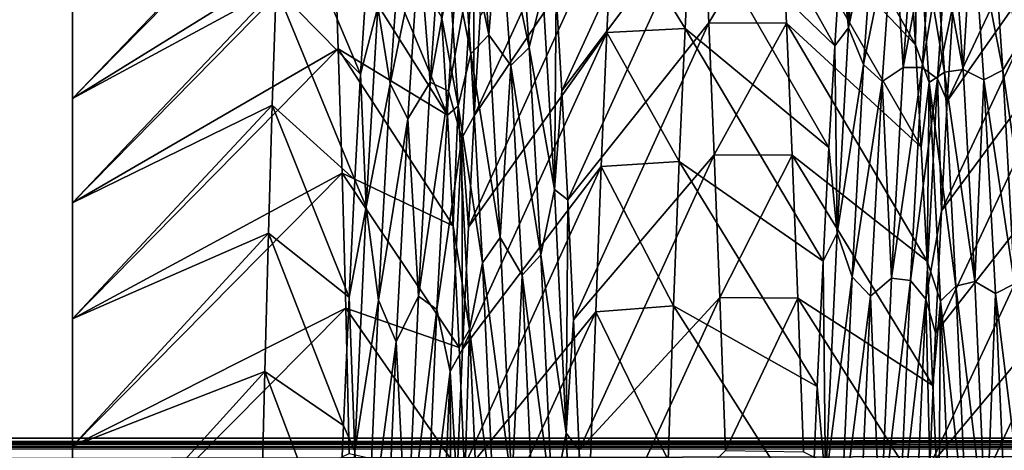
# Model space of a CAD drawing. Header units: metres. Extents: x -71 to 30, y -21 to 69.
# Tile 22 of 111: x -41.2 to -37.43, y 6.45 to 8.1. Entities that reach past the tile are written whole.
import ezdxf

# ---------------------------------------------------------------- set-up
doc = ezdxf.new("R2010")
doc.units = ezdxf.units.M
doc.layers.add('solid_DUSCHE_AUFPUTZ_EU_ASM_SW0003', color=7, linetype='CONTINUOUS')

msp = doc.modelspace()

# ---------------------------------------------------------------- linework, layer by layer
at = {"layer": 'solid_DUSCHE_AUFPUTZ_EU_ASM_SW0003'}
for points in [[(-39.146667, 8.201439, -56.564598), (-39.124119, 7.830839, -55.938881), (-38.604477, 8.964973, -55.827789)], [(-39.124119, 7.830839, -55.938881), (-38.582909, 8.551793, -55.169964), (-38.604477, 8.964973, -55.827789)], [(-38.630562, 8.533712, -66.856468), (-38.608864, 8.949492, -66.198952), (-38.078724, 8.003861, -65.784302)], [(-38.608864, 8.949492, -66.198952), (-38.056721, 8.346846, -65.156418), (-38.078724, 8.003861, -65.784302)], [(-38.306973, 8.963944, -55.826008), (-37.768555, 8.00693, -56.221886), (-37.790604, 8.351113, -56.852032)], [(-38.306973, 8.963944, -55.826008), (-38.285339, 8.551311, -55.169254), (-37.768555, 8.00693, -56.221886)], [(-37.647251, 7.79124, -66.123367), (-37.097275, 8.956872, -66.186226), (-37.11858, 8.5457, -66.838966)], [(-37.647251, 7.79124, -66.123367), (-37.625103, 8.162414, -65.508545), (-37.097275, 8.956872, -66.186226)], [(-39.460327, 7.735595, -66.206245), (-38.907532, 8.940331, -66.214691), (-38.929691, 8.52143, -66.874329)], [(-39.460327, 7.735595, -66.206245), (-39.437733, 8.116889, -65.588409), (-38.907532, 8.940331, -66.214691)], [(-40.009296, 8.807764, -55.974346), (-41, 8.152747, -56.846066), (-41, 7.80163, -56.219093)], [(-39.995361, 8.423184, -55.328434), (-40.009296, 8.807764, -55.974346), (-41, 7.80163, -56.219093)], [(-39.563328, 7.737776, -55.797558), (-40.009296, 8.807764, -55.974346), (-39.995361, 8.423184, -55.328434)], [(-39.563328, 7.737776, -55.797558), (-39.585724, 8.11586, -56.409489), (-40.009296, 8.807764, -55.974346)], [(-37.981373, 8.668464, -64.262466), (-38.025394, 8.071973, -65.544533), (-38.034729, 8.641625, -64.501686)], [(-37.923866, 8.555646, -64.427475), (-38.025394, 8.071973, -65.544533), (-37.981373, 8.668464, -64.262466)], [(-40.205875, 8.627806, -65.944344), (-41, 7.80163, -65.780907), (-41, 8.152747, -65.153938)], [(-40.220085, 8.224802, -66.563797), (-41, 7.80163, -65.780907), (-40.205875, 8.627806, -65.944344)], [(-39.895603, 7.894458, -65.962082), (-40.220085, 8.224802, -66.563797), (-40.205875, 8.627806, -65.944344)], [(-39.873707, 8.251225, -65.343033), (-39.895603, 7.894458, -65.962082), (-40.205875, 8.627806, -65.944344)], [(-39.517002, 8.587531, -57.651569), (-39.404877, 8.045348, -56.554756), (-39.449226, 8.632946, -57.840897)], [(-39.36446, 8.547194, -57.616432), (-39.449226, 8.632946, -57.840897), (-39.404877, 8.045348, -56.554756)], [(-39.36446, 8.547194, -57.616432), (-39.249382, 7.997324, -56.419193), (-39.293659, 8.605337, -57.697491)], [(-39.293659, 8.605337, -57.697491), (-39.249382, 7.997324, -56.419193), (-39.196991, 8.209625, -56.712124)], [(-38.025394, 8.071973, -65.544533), (-38.056721, 8.346846, -65.156418), (-38.034729, 8.641625, -64.501686)], [(-37.478241, 8.541852, -57.535664), (-37.37405, 8.009725, -56.347393), (-37.41851, 8.629729, -57.633633)], [(-39.517002, 8.587531, -57.651569), (-39.566105, 8.44971, -57.206139), (-39.472748, 7.973134, -56.37719)], [(-39.517002, 8.587531, -57.651569), (-39.472748, 7.973134, -56.37719), (-39.404877, 8.045348, -56.554756)], [(-39.36446, 8.547194, -57.616432), (-39.404877, 8.045348, -56.554756), (-39.320229, 7.928324, -56.349258)], [(-39.36446, 8.547194, -57.616432), (-39.320229, 7.928324, -56.349258), (-39.249382, 7.997324, -56.419193)], [(-39.124119, 7.830839, -55.938881), (-39.101719, 7.413208, -55.344223), (-38.582909, 8.551793, -55.169964)], [(-39.101719, 7.413208, -55.344223), (-38.561638, 8.091185, -54.545914), (-38.582909, 8.551793, -55.169964)], [(-38.929691, 8.52143, -66.874329), (-38.630562, 8.533712, -66.856468), (-38.652466, 8.069717, -67.480904)], [(-38.652466, 8.069717, -67.480904), (-38.630562, 8.533712, -66.856468), (-38.100864, 7.614347, -66.382393)], [(-38.630562, 8.533712, -66.856468), (-38.078724, 8.003861, -65.784302), (-38.100864, 7.614347, -66.382393)], [(-38.582909, 8.551793, -55.169964), (-38.561638, 8.091185, -54.545914), (-38.285339, 8.551311, -55.169254)], [(-38.561638, 8.091185, -54.545914), (-38.263515, 8.09088, -54.545532), (-38.285339, 8.551311, -55.169254)], [(-38.285339, 8.551311, -55.169254), (-37.746666, 7.615042, -55.61937), (-37.768555, 8.00693, -56.221886)], [(-38.285339, 8.551311, -55.169254), (-38.263515, 8.09088, -54.545532), (-37.746666, 7.615042, -55.61937)], [(-37.968121, 7.931555, -65.696785), (-38.025394, 8.071973, -65.544533), (-37.923866, 8.555646, -64.427475)], [(-37.968121, 7.931555, -65.696785), (-37.923866, 8.555646, -64.427475), (-37.852581, 8.502414, -64.493317)], [(-37.816418, 7.92083, -65.666466), (-37.852581, 8.502414, -64.493317), (-37.772186, 8.540124, -64.399857)], [(-37.816418, 7.92083, -65.666466), (-37.699635, 8.54794, -64.446663), (-37.743912, 7.920594, -65.715233)], [(-37.816418, 7.92083, -65.666466), (-37.772186, 8.540124, -64.399857), (-37.699635, 8.54794, -64.446663)], [(-37.702599, 8.535588, -57.520187), (-37.761272, 8.517164, -57.357555), (-37.658344, 7.902467, -56.255596)], [(-37.743912, 7.920594, -65.715233), (-37.699635, 8.54794, -64.446663), (-37.640823, 8.531785, -64.605476)], [(-37.743912, 7.920594, -65.715233), (-37.640823, 8.531785, -64.605476), (-37.685284, 7.877153, -65.874619)], [(-37.702599, 8.535588, -57.520187), (-37.586475, 7.913249, -56.321709), (-37.630825, 8.537169, -57.590099)], [(-37.702599, 8.535588, -57.520187), (-37.658344, 7.902467, -56.255596), (-37.586475, 7.913249, -56.321709)], [(-37.685284, 7.877153, -65.874619), (-37.640823, 8.531785, -64.605476), (-37.625103, 8.162414, -65.508545)], [(-37.669422, 7.371017, -66.71077), (-37.11858, 8.5457, -66.838966), (-37.139706, 8.086527, -67.459923)], [(-37.669422, 7.371017, -66.71077), (-37.647251, 7.79124, -66.123367), (-37.11858, 8.5457, -66.838966)], [(-37.551037, 8.50671, -57.514641), (-37.630825, 8.537169, -57.590099), (-37.586475, 7.913249, -56.321709)], [(-37.551037, 8.50671, -57.514641), (-37.43396, 7.910645, -56.269238), (-37.478241, 8.541852, -57.535664)], [(-37.478241, 8.541852, -57.535664), (-37.43396, 7.910645, -56.269238), (-37.37405, 8.009725, -56.347393)], [(-39.782524, 7.857699, -65.816925), (-39.830227, 8.150942, -65.398346), (-39.73827, 8.502408, -64.557495)], [(-39.782524, 7.857699, -65.816925), (-39.73827, 8.502408, -64.557495), (-39.670982, 8.396891, -64.739349)], [(-39.629837, 7.863701, -65.759628), (-39.670982, 8.396891, -64.739349), (-39.585609, 8.499351, -64.500694)], [(-39.629837, 7.863701, -65.759628), (-39.585609, 8.499351, -64.500694), (-39.515053, 8.481669, -64.606522)], [(-39.482769, 7.309078, -66.790443), (-38.929691, 8.52143, -66.874329), (-38.951672, 8.053962, -67.500473)], [(-39.482769, 7.309078, -66.790443), (-39.460327, 7.735595, -66.206245), (-38.929691, 8.52143, -66.874329)], [(-38.951672, 8.053962, -67.500473), (-38.929691, 8.52143, -66.874329), (-38.652466, 8.069717, -67.480904)], [(-37.968121, 7.931555, -65.696785), (-37.852581, 8.502414, -64.493317), (-37.896935, 7.867239, -65.756317)], [(-37.816418, 7.92083, -65.666466), (-37.896935, 7.867239, -65.756317), (-37.852581, 8.502414, -64.493317)], [(-37.761272, 8.517164, -57.357555), (-37.790604, 8.351113, -56.852032), (-37.768555, 8.00693, -56.221886)], [(-37.717251, 7.863101, -56.104187), (-37.761272, 8.517164, -57.357555), (-37.768555, 8.00693, -56.221886)], [(-37.658344, 7.902467, -56.255596), (-37.761272, 8.517164, -57.357555), (-37.717251, 7.863101, -56.104187)], [(-37.551037, 8.50671, -57.514641), (-37.586475, 7.913249, -56.321709), (-37.506809, 7.87345, -56.255199)], [(-37.551037, 8.50671, -57.514641), (-37.506809, 7.87345, -56.255199), (-37.43396, 7.910645, -56.269238)], [(-39.629837, 7.863701, -65.759628), (-39.515053, 8.481669, -64.606522), (-39.559334, 7.829351, -65.862915)], [(-39.559334, 7.829351, -65.862915), (-39.515053, 8.481669, -64.606522), (-39.46376, 8.361047, -64.984512)], [(-39.995361, 8.423184, -55.328434), (-41, 7.80163, -56.219093), (-41, 7.402432, -55.621674)], [(-39.981281, 7.991379, -54.711861), (-39.995361, 8.423184, -55.328434), (-41, 7.402432, -55.621674)], [(-39.563328, 7.737776, -55.797558), (-39.995361, 8.423184, -55.328434), (-39.981281, 7.991379, -54.711861)], [(-39.522087, 7.773326, -55.964001), (-39.566105, 8.44971, -57.206139), (-39.585724, 8.11586, -56.409489)], [(-39.472748, 7.973134, -56.37719), (-39.566105, 8.44971, -57.206139), (-39.522087, 7.773326, -55.964001)], [(-39.782524, 7.857699, -65.816925), (-39.670982, 8.396891, -64.739349), (-39.715332, 7.724179, -65.983261)], [(-39.629837, 7.863701, -65.759628), (-39.715332, 7.724179, -65.983261), (-39.670982, 8.396891, -64.739349)], [(-39.559334, 7.829351, -65.862915), (-39.46376, 8.361047, -64.984512), (-39.508224, 7.649457, -66.223129)], [(-39.508224, 7.649457, -66.223129), (-39.46376, 8.361047, -64.984512), (-39.460327, 7.735595, -66.206245)], [(-39.46376, 8.361047, -64.984512), (-39.437733, 8.116889, -65.588409), (-39.460327, 7.735595, -66.206245)], [(-38.025394, 8.071973, -65.544533), (-38.078724, 8.003861, -65.784302), (-38.056721, 8.346846, -65.156418)], [(-39.830227, 8.150942, -65.398346), (-39.895603, 7.894458, -65.962082), (-39.873707, 8.251225, -65.343033)], [(-40.220085, 8.224802, -66.563797), (-41, 7.402432, -66.378326), (-41, 7.80163, -65.780907)], [(-40.234371, 7.776502, -67.151894), (-41, 7.402432, -66.378326), (-40.220085, 8.224802, -66.563797)], [(-39.91737, 7.490202, -66.553505), (-40.234371, 7.776502, -67.151894), (-40.220085, 8.224802, -66.563797)], [(-39.895603, 7.894458, -65.962082), (-39.91737, 7.490202, -66.553505), (-40.220085, 8.224802, -66.563797)], [(-39.249382, 7.997324, -56.419193), (-39.152527, 7.453101, -55.500416), (-39.196991, 8.209625, -56.712124)], [(-39.196991, 8.209625, -56.712124), (-39.152527, 7.453101, -55.500416), (-39.146667, 8.201439, -56.564598)], [(-39.152527, 7.453101, -55.500416), (-39.124119, 7.830839, -55.938881), (-39.146667, 8.201439, -56.564598)], [(-41, 8.152747, -56.846066), (-41, 8.152747, -65.153938), (-41, 7.80163, -65.780907)], [(-41, 7.80163, -56.219093), (-41, 8.152747, -56.846066), (-41, 7.80163, -65.780907)], [(-37.685284, 7.877153, -65.874619), (-37.625103, 8.162414, -65.508545), (-37.647251, 7.79124, -66.123367)], [(-39.830227, 8.150942, -65.398346), (-39.874249, 7.387268, -66.5886), (-39.895603, 7.894458, -65.962082)], [(-39.782524, 7.857699, -65.816925), (-39.874249, 7.387268, -66.5886), (-39.830227, 8.150942, -65.398346)], [(-39.522087, 7.773326, -55.964001), (-39.585724, 8.11586, -56.409489), (-39.563328, 7.737776, -55.797558)], [(-39.101719, 7.413208, -55.344223), (-39.079571, 6.953682, -54.787331), (-38.561638, 8.091185, -54.545914)], [(-39.079571, 6.953682, -54.787331), (-38.540447, 7.586206, -53.959263), (-38.561638, 8.091185, -54.545914)], [(-38.561638, 8.091185, -54.545914), (-38.540447, 7.586206, -53.959263), (-38.263515, 8.09088, -54.545532)], [(-38.540447, 7.586206, -53.959263), (-38.241711, 7.585004, -53.95797), (-38.263515, 8.09088, -54.545532)], [(-38.263515, 8.09088, -54.545532), (-37.724689, 7.178389, -55.049091), (-37.746666, 7.615042, -55.61937)], [(-38.263515, 8.09088, -54.545532), (-38.241711, 7.585004, -53.95797), (-37.724689, 7.178389, -55.049091)], [(-37.691753, 6.904126, -67.266624), (-37.139706, 8.086527, -67.459923), (-37.160984, 7.580695, -68.046669)], [(-37.691753, 6.904126, -67.266624), (-37.669422, 7.371017, -66.71077), (-37.139706, 8.086527, -67.459923)], [(-39.504826, 6.841764, -67.3358), (-38.951672, 8.053962, -67.500473), (-38.973282, 7.540591, -68.089569)], [(-39.504826, 6.841764, -67.3358), (-39.482769, 7.309078, -66.790443), (-38.951672, 8.053962, -67.500473)], [(-39.472748, 7.973134, -56.37719), (-39.360523, 7.268989, -55.372845), (-39.404877, 8.045348, -56.554756)], [(-39.320229, 7.928324, -56.349258), (-39.404877, 8.045348, -56.554756), (-39.360523, 7.268989, -55.372845)], [(-38.973282, 7.540591, -68.089569), (-38.951672, 8.053962, -67.500473), (-38.674343, 7.560128, -68.068733)], [(-38.951672, 8.053962, -67.500473), (-38.652466, 8.069717, -67.480904), (-38.674343, 7.560128, -68.068733)], [(-38.674343, 7.560128, -68.068733), (-38.652466, 8.069717, -67.480904), (-38.123211, 7.178183, -66.951118)], [(-38.652466, 8.069717, -67.480904), (-38.100864, 7.614347, -66.382393), (-38.123211, 7.178183, -66.951118)], [(-38.025394, 8.071973, -65.544533), (-38.069412, 7.285852, -66.719582), (-38.078724, 8.003861, -65.784302)], [(-37.968121, 7.931555, -65.696785), (-38.069412, 7.285852, -66.719582), (-38.025394, 8.071973, -65.544533)], [(-38.069412, 7.285852, -66.719582), (-38.100864, 7.614347, -66.382393), (-38.078724, 8.003861, -65.784302)], [(-37.717251, 7.863101, -56.104187), (-37.768555, 8.00693, -56.221886), (-37.746666, 7.615042, -55.61937)], [(-37.43396, 7.910645, -56.269238), (-37.32959, 7.19831, -55.171879), (-37.37405, 8.009725, -56.347393)], [(-39.981281, 7.991379, -54.711861), (-41, 7.402432, -55.621674), (-41, 6.957652, -55.057495)], [(-39.967106, 7.515306, -54.128941), (-39.981281, 7.991379, -54.711861), (-41, 6.957652, -55.057495)], [(-39.540859, 7.31404, -55.216644), (-39.981281, 7.991379, -54.711861), (-39.967106, 7.515306, -54.128941)], [(-39.540859, 7.31404, -55.216644), (-39.563328, 7.737776, -55.797558), (-39.981281, 7.991379, -54.711861)], [(-39.472748, 7.973134, -56.37719), (-39.522087, 7.773326, -55.964001), (-39.428493, 7.172546, -55.2108)], [(-39.472748, 7.973134, -56.37719), (-39.428493, 7.172546, -55.2108), (-39.360523, 7.268989, -55.372845)], [(-39.320229, 7.928324, -56.349258), (-39.205105, 7.202339, -55.248005), (-39.249382, 7.997324, -56.419193)], [(-39.249382, 7.997324, -56.419193), (-39.205105, 7.202339, -55.248005), (-39.152527, 7.453101, -55.500416)], [(-39.320229, 7.928324, -56.349258), (-39.360523, 7.268989, -55.372845), (-39.276001, 7.124514, -55.190639)], [(-39.320229, 7.928324, -56.349258), (-39.276001, 7.124514, -55.190639), (-39.205105, 7.202339, -55.248005)], [(-38.012375, 7.118887, -66.854309), (-38.069412, 7.285852, -66.719582), (-37.968121, 7.931555, -65.696785)], [(-38.012375, 7.118887, -66.854309), (-37.968121, 7.931555, -65.696785), (-37.896935, 7.867239, -65.756317)], [(-39.874249, 7.387268, -66.5886), (-39.91737, 7.490202, -66.553505), (-39.895603, 7.894458, -65.962082)], [(-37.860645, 7.113439, -66.822128), (-37.896935, 7.867239, -65.756317), (-37.816418, 7.92083, -65.666466)], [(-37.860645, 7.113439, -66.822128), (-37.816418, 7.92083, -65.666466), (-37.743912, 7.920594, -65.715233)], [(-37.860645, 7.113439, -66.822128), (-37.743912, 7.920594, -65.715233), (-37.788189, 7.104702, -66.871468)], [(-37.788189, 7.104702, -66.871468), (-37.743912, 7.920594, -65.715233), (-37.685284, 7.877153, -65.874619)], [(-37.658344, 7.902467, -56.255596), (-37.717251, 7.863101, -56.104187), (-37.61409, 7.08256, -55.102665)], [(-37.658344, 7.902467, -56.255596), (-37.542122, 7.101321, -55.164001), (-37.586475, 7.913249, -56.321709)], [(-37.658344, 7.902467, -56.255596), (-37.61409, 7.08256, -55.102665), (-37.542122, 7.101321, -55.164001)], [(-37.506809, 7.87345, -56.255199), (-37.586475, 7.913249, -56.321709), (-37.542122, 7.101321, -55.164001)], [(-37.506809, 7.87345, -56.255199), (-37.389683, 7.092211, -55.114296), (-37.43396, 7.910645, -56.269238)], [(-37.43396, 7.910645, -56.269238), (-37.389683, 7.092211, -55.114296), (-37.32959, 7.19831, -55.171879)], [(-39.826778, 7.029115, -66.96328), (-39.874249, 7.387268, -66.5886), (-39.782524, 7.857699, -65.816925)], [(-39.826778, 7.029115, -66.96328), (-39.782524, 7.857699, -65.816925), (-39.715332, 7.724179, -65.983261)], [(-39.674068, 7.044301, -66.907013), (-39.715332, 7.724179, -65.983261), (-39.629837, 7.863701, -65.759628)], [(-39.674068, 7.044301, -66.907013), (-39.629837, 7.863701, -65.759628), (-39.559334, 7.829351, -65.862915)], [(-38.012375, 7.118887, -66.854309), (-37.896935, 7.867239, -65.756317), (-37.941284, 7.044129, -66.905647)], [(-37.860645, 7.113439, -66.822128), (-37.941284, 7.044129, -66.905647), (-37.896935, 7.867239, -65.756317)], [(-37.788189, 7.104702, -66.871468), (-37.685284, 7.877153, -65.874619), (-37.729744, 7.033372, -67.026726)], [(-37.717251, 7.863101, -56.104187), (-37.746666, 7.615042, -55.61937), (-37.724689, 7.178389, -55.049091)], [(-37.729744, 7.033372, -67.026726), (-37.685284, 7.877153, -65.874619), (-37.669422, 7.371017, -66.71077)], [(-37.673229, 7.025483, -54.964615), (-37.717251, 7.863101, -56.104187), (-37.724689, 7.178389, -55.049091)], [(-37.61409, 7.08256, -55.102665), (-37.717251, 7.863101, -56.104187), (-37.673229, 7.025483, -54.964615)], [(-37.685284, 7.877153, -65.874619), (-37.647251, 7.79124, -66.123367), (-37.669422, 7.371017, -66.71077)], [(-37.506809, 7.87345, -56.255199), (-37.542122, 7.101321, -55.164001), (-37.462578, 7.054326, -55.107288)], [(-37.506809, 7.87345, -56.255199), (-37.462578, 7.054326, -55.107288), (-37.389683, 7.092211, -55.114296)], [(-39.674068, 7.044301, -66.907013), (-39.559334, 7.829351, -65.862915), (-39.603611, 6.993543, -67.004967)], [(-39.603611, 6.993543, -67.004967), (-39.559334, 7.829351, -65.862915), (-39.508224, 7.649457, -66.223129)], [(-39.152527, 7.453101, -55.500416), (-39.101719, 7.413208, -55.344223), (-39.124119, 7.830839, -55.938881)], [(-41, 7.80163, -56.219093), (-41, 7.80163, -65.780907), (-41, 7.402432, -66.378326)], [(-41, 7.402432, -55.621674), (-41, 7.80163, -56.219093), (-41, 7.402432, -66.378326)], [(-40.234371, 7.776502, -67.151894), (-41, 6.957652, -66.942505), (-41, 7.402432, -66.378326)], [(-40.248562, 7.285519, -67.705193), (-41, 6.957652, -66.942505), (-40.234371, 7.776502, -67.151894)], [(-39.93932, 7.04042, -67.113678), (-40.248562, 7.285519, -67.705193), (-40.234371, 7.776502, -67.151894)], [(-39.91737, 7.490202, -66.553505), (-39.93932, 7.04042, -67.113678), (-40.234371, 7.776502, -67.151894)], [(-39.522087, 7.773326, -55.964001), (-39.563328, 7.737776, -55.797558), (-39.540859, 7.31404, -55.216644)], [(-39.478065, 6.91715, -54.838627), (-39.522087, 7.773326, -55.964001), (-39.540859, 7.31404, -55.216644)], [(-39.428493, 7.172546, -55.2108), (-39.522087, 7.773326, -55.964001), (-39.478065, 6.91715, -54.838627)], [(-39.826778, 7.029115, -66.96328), (-39.715332, 7.724179, -65.983261), (-39.759686, 6.869593, -67.109398)], [(-39.674068, 7.044301, -66.907013), (-39.759686, 6.869593, -67.109398), (-39.715332, 7.724179, -65.983261)], [(-39.508224, 7.649457, -66.223129), (-39.460327, 7.735595, -66.206245), (-39.482769, 7.309078, -66.790443)], [(-39.603611, 6.993543, -67.004967), (-39.508224, 7.649457, -66.223129), (-39.552685, 6.756368, -67.337311)], [(-39.552685, 6.756368, -67.337311), (-39.508224, 7.649457, -66.223129), (-39.504826, 6.841764, -67.3358)], [(-39.508224, 7.649457, -66.223129), (-39.482769, 7.309078, -66.790443), (-39.504826, 6.841764, -67.3358)], [(-39.079571, 6.953682, -54.787331), (-39.05748, 6.454524, -54.270065), (-38.540447, 7.586206, -53.959263)], [(-39.05748, 6.454524, -54.270065), (-38.519032, 7.039581, -53.41272), (-38.540447, 7.586206, -53.959263)], [(-38.540447, 7.586206, -53.959263), (-38.519032, 7.039581, -53.41272), (-38.241711, 7.585004, -53.95797)], [(-38.069412, 7.285852, -66.719582), (-38.123211, 7.178183, -66.951118), (-38.100864, 7.614347, -66.382393)], [(-38.973282, 7.540591, -68.089569), (-38.674343, 7.560128, -68.068733), (-38.695984, 7.007828, -68.616615)], [(-38.695984, 7.007828, -68.616615), (-38.674343, 7.560128, -68.068733), (-38.145565, 6.69803, -67.486473)], [(-38.674343, 7.560128, -68.068733), (-38.123211, 7.178183, -66.951118), (-38.145565, 6.69803, -67.486473)], [(-38.519032, 7.039581, -53.41272), (-38.220139, 7.036293, -53.409672), (-38.241711, 7.585004, -53.95797)], [(-38.241711, 7.585004, -53.95797), (-37.702545, 6.701821, -54.516857), (-37.724689, 7.178389, -55.049091)], [(-38.241711, 7.585004, -53.95797), (-38.220139, 7.036293, -53.409672), (-37.702545, 6.701821, -54.516857)], [(-37.714237, 6.394588, -67.78566), (-37.160984, 7.580695, -68.046669), (-37.182598, 7.031075, -68.595161)], [(-37.714237, 6.394588, -67.78566), (-37.691753, 6.904126, -67.266624), (-37.160984, 7.580695, -68.046669)], [(-39.967106, 7.515306, -54.128941), (-41, 6.957652, -55.057495), (-41, 6.470016, -54.529984)], [(-39.952976, 6.99803, -53.58334), (-39.967106, 7.515306, -54.128941), (-41, 6.470016, -54.529984)], [(-39.518581, 6.848113, -54.671284), (-39.967106, 7.515306, -54.128941), (-39.952976, 6.99803, -53.58334)], [(-39.518581, 6.848113, -54.671284), (-39.540859, 7.31404, -55.216644), (-39.967106, 7.515306, -54.128941)], [(-39.526958, 6.331149, -67.845528), (-38.973282, 7.540591, -68.089569), (-38.994629, 6.984238, -68.638252)], [(-39.526958, 6.331149, -67.845528), (-39.504826, 6.841764, -67.3358), (-38.973282, 7.540591, -68.089569)], [(-38.994629, 6.984238, -68.638252), (-38.973282, 7.540591, -68.089569), (-38.695984, 7.007828, -68.616615)], [(-39.874249, 7.387268, -66.5886), (-39.93932, 7.04042, -67.113678), (-39.91737, 7.490202, -66.553505)], [(-39.205105, 7.202339, -55.248005), (-39.108067, 6.519882, -54.419601), (-39.152527, 7.453101, -55.500416)], [(-39.152527, 7.453101, -55.500416), (-39.108067, 6.519882, -54.419601), (-39.101719, 7.413208, -55.344223)], [(-41, 7.402432, -55.621674), (-41, 7.402432, -66.378326), (-41, 6.957652, -66.942505)], [(-41, 6.957652, -55.057495), (-41, 7.402432, -55.621674), (-41, 6.957652, -66.942505)], [(-39.108067, 6.519882, -54.419601), (-39.079571, 6.953682, -54.787331), (-39.101719, 7.413208, -55.344223)], [(-39.874249, 7.387268, -66.5886), (-39.91827, 6.450785, -67.647652), (-39.93932, 7.04042, -67.113678)], [(-39.826778, 7.029115, -66.96328), (-39.91827, 6.450785, -67.647652), (-39.874249, 7.387268, -66.5886)], [(-37.729744, 7.033372, -67.026726), (-37.669422, 7.371017, -66.71077), (-37.691753, 6.904126, -67.266624)], [(-40.248562, 7.285519, -67.705193), (-41, 6.470016, -67.470016), (-41, 6.957652, -66.942505)], [(-40.262596, 6.755444, -68.219749), (-41, 6.470016, -67.470016), (-40.248562, 7.285519, -67.705193)], [(-39.96167, 6.548963, -67.637367), (-40.262596, 6.755444, -68.219749), (-40.248562, 7.285519, -67.705193)], [(-39.93932, 7.04042, -67.113678), (-39.96167, 6.548963, -67.637367), (-40.248562, 7.285519, -67.705193)], [(-39.478065, 6.91715, -54.838627), (-39.540859, 7.31404, -55.216644), (-39.518581, 6.848113, -54.671284)], [(-38.069412, 7.285852, -66.719582), (-38.113434, 6.329604, -67.761612), (-38.123211, 7.178183, -66.951118)], [(-38.012375, 7.118887, -66.854309), (-38.113434, 6.329604, -67.761612), (-38.069412, 7.285852, -66.719582)], [(-39.428493, 7.172546, -55.2108), (-39.316174, 6.320707, -54.324554), (-39.360523, 7.268989, -55.372845)], [(-39.276001, 7.124514, -55.190639), (-39.360523, 7.268989, -55.372845), (-39.316174, 6.320707, -54.324554)], [(-39.428493, 7.172546, -55.2108), (-39.478065, 6.91715, -54.838627), (-39.384239, 6.202649, -54.181576)], [(-39.428493, 7.172546, -55.2108), (-39.384239, 6.202649, -54.181576), (-39.316174, 6.320707, -54.324554)], [(-39.276001, 7.124514, -55.190639), (-39.160824, 6.237257, -54.213181), (-39.205105, 7.202339, -55.248005)], [(-39.205105, 7.202339, -55.248005), (-39.160824, 6.237257, -54.213181), (-39.108067, 6.519882, -54.419601)], [(-38.113434, 6.329604, -67.761612), (-38.145565, 6.69803, -67.486473), (-38.123211, 7.178183, -66.951118)], [(-37.673229, 7.025483, -54.964615), (-37.724689, 7.178389, -55.049091), (-37.702545, 6.701821, -54.516857)], [(-39.276001, 7.124514, -55.190639), (-39.316174, 6.320707, -54.324554), (-39.23177, 6.152607, -54.169579)], [(-39.276001, 7.124514, -55.190639), (-39.23177, 6.152607, -54.169579), (-39.160824, 6.237257, -54.213181)], [(-38.056629, 6.138669, -67.874565), (-38.113434, 6.329604, -67.761612), (-38.012375, 7.118887, -66.854309)], [(-38.056629, 6.138669, -67.874565), (-38.012375, 7.118887, -66.854309), (-37.941284, 7.044129, -66.905647)], [(-37.904877, 6.138762, -67.841393), (-37.941284, 7.044129, -66.905647), (-37.860645, 7.113439, -66.822128)], [(-37.904877, 6.138762, -67.841393), (-37.860645, 7.113439, -66.822128), (-37.788189, 7.104702, -66.871468)], [(-37.904877, 6.138762, -67.841393), (-37.788189, 7.104702, -66.871468), (-37.83247, 6.121451, -67.8899)], [(-37.83247, 6.121451, -67.8899), (-37.788189, 7.104702, -66.871468), (-37.729744, 7.033372, -67.026726)], [(-37.61409, 7.08256, -55.102665), (-37.497772, 6.122812, -54.143173), (-37.542122, 7.101321, -55.164001)], [(-37.462578, 7.054326, -55.107288), (-37.542122, 7.101321, -55.164001), (-37.497772, 6.122812, -54.143173)], [(-37.61409, 7.08256, -55.102665), (-37.673229, 7.025483, -54.964615), (-37.569836, 6.097259, -54.087471)], [(-37.61409, 7.08256, -55.102665), (-37.569836, 6.097259, -54.087471), (-37.497772, 6.122812, -54.143173)], [(-37.462578, 7.054326, -55.107288), (-37.345406, 6.107969, -54.09697), (-37.389683, 7.092211, -55.114296)], [(-39.91827, 6.450785, -67.647652), (-39.96167, 6.548963, -67.637367), (-39.93932, 7.04042, -67.113678)], [(-39.871029, 6.033468, -67.967743), (-39.91827, 6.450785, -67.647652), (-39.826778, 7.029115, -66.96328)], [(-39.871029, 6.033468, -67.967743), (-39.826778, 7.029115, -66.96328), (-39.759686, 6.869593, -67.109398)], [(-39.718296, 6.057721, -67.914001), (-39.759686, 6.869593, -67.109398), (-39.674068, 7.044301, -66.907013)], [(-39.718296, 6.057721, -67.914001), (-39.674068, 7.044301, -66.907013), (-39.603611, 6.993543, -67.004967)], [(-39.05748, 6.454524, -54.270065), (-39.035103, 5.913969, -53.790943), (-38.519032, 7.039581, -53.41272)], [(-39.035103, 5.913969, -53.790943), (-38.497173, 6.453771, -52.908566), (-38.519032, 7.039581, -53.41272)], [(-38.519032, 7.039581, -53.41272), (-38.497173, 6.453771, -52.908566), (-38.220139, 7.036293, -53.409672)], [(-38.497173, 6.453771, -52.908566), (-38.198849, 6.448391, -52.904274), (-38.220139, 7.036293, -53.409672)], [(-38.220139, 7.036293, -53.409672), (-37.680138, 6.185606, -54.022541), (-37.702545, 6.701821, -54.516857)], [(-38.220139, 7.036293, -53.409672), (-38.198849, 6.448391, -52.904274), (-37.680138, 6.185606, -54.022541)], [(-38.056629, 6.138669, -67.874565), (-37.941284, 7.044129, -66.905647), (-37.985634, 6.054671, -67.916008)], [(-37.904877, 6.138762, -67.841393), (-37.985634, 6.054671, -67.916008), (-37.941284, 7.044129, -66.905647)], [(-37.83247, 6.121451, -67.8899), (-37.729744, 7.033372, -67.026726), (-37.774208, 6.022857, -68.036438)], [(-37.774208, 6.022857, -68.036438), (-37.729744, 7.033372, -67.026726), (-37.714237, 6.394588, -67.78566)], [(-37.736809, 5.846801, -68.263336), (-37.182598, 7.031075, -68.595161), (-37.204464, 6.443267, -69.0998)], [(-37.736809, 5.846801, -68.263336), (-37.714237, 6.394588, -67.78566), (-37.182598, 7.031075, -68.595161)], [(-37.729744, 7.033372, -67.026726), (-37.691753, 6.904126, -67.266624), (-37.714237, 6.394588, -67.78566)], [(-37.673229, 7.025483, -54.964615), (-37.702545, 6.701821, -54.516857), (-37.680138, 6.185606, -54.022541)], [(-37.629211, 6.025544, -53.9646), (-37.673229, 7.025483, -54.964615), (-37.680138, 6.185606, -54.022541)], [(-37.569836, 6.097259, -54.087471), (-37.673229, 7.025483, -54.964615), (-37.629211, 6.025544, -53.9646)], [(-37.462578, 7.054326, -55.107288), (-37.497772, 6.122812, -54.143173), (-37.41835, 6.070649, -54.096859)], [(-37.462578, 7.054326, -55.107288), (-37.41835, 6.070649, -54.096859), (-37.345406, 6.107969, -54.09697)], [(-39.952976, 6.99803, -53.58334), (-41, 6.470016, -54.529984), (-41, 5.942503, -54.042347)], [(-39.939091, 6.441532, -53.077293), (-39.952976, 6.99803, -53.58334), (-41, 5.942503, -54.042347)], [(-39.496597, 6.343001, -54.165085), (-39.952976, 6.99803, -53.58334), (-39.939091, 6.441532, -53.077293)], [(-39.496597, 6.343001, -54.165085), (-39.518581, 6.848113, -54.671284), (-39.952976, 6.99803, -53.58334)], [(-39.718296, 6.057721, -67.914001), (-39.603611, 6.993543, -67.004967), (-39.647888, 5.991274, -68.003967)], [(-39.647888, 5.991274, -68.003967), (-39.603611, 6.993543, -67.004967), (-39.552685, 6.756368, -67.337311)], [(-39.54932, 5.779272, -68.31694), (-38.994629, 6.984238, -68.638252), (-39.016106, 6.388071, -69.143402)], [(-39.54932, 5.779272, -68.31694), (-39.526958, 6.331149, -67.845528), (-38.994629, 6.984238, -68.638252)], [(-39.016106, 6.388071, -69.143402), (-38.994629, 6.984238, -68.638252), (-38.717392, 6.415936, -69.121468)], [(-38.994629, 6.984238, -68.638252), (-38.695984, 7.007828, -68.616615), (-38.717392, 6.415936, -69.121468)], [(-38.717392, 6.415936, -69.121468), (-38.695984, 7.007828, -68.616615), (-38.167797, 6.177784, -67.983849)], [(-38.695984, 7.007828, -68.616615), (-38.145565, 6.69803, -67.486473), (-38.167797, 6.177784, -67.983849)], [(-41, 6.957652, -55.057495), (-41, 6.957652, -66.942505), (-41, 6.470016, -67.470016)], [(-41, 6.470016, -54.529984), (-41, 6.957652, -55.057495), (-41, 6.470016, -67.470016)], [(-39.108067, 6.519882, -54.419601), (-39.05748, 6.454524, -54.270065), (-39.079571, 6.953682, -54.787331)], [(-39.478065, 6.91715, -54.838627), (-39.518581, 6.848113, -54.671284), (-39.496597, 6.343001, -54.165085)], [(-39.434044, 5.898538, -53.858242), (-39.478065, 6.91715, -54.838627), (-39.496597, 6.343001, -54.165085)], [(-39.384239, 6.202649, -54.181576), (-39.478065, 6.91715, -54.838627), (-39.434044, 5.898538, -53.858242)], [(-39.871029, 6.033468, -67.967743), (-39.759686, 6.869593, -67.109398), (-39.804035, 5.850862, -68.089584)], [(-39.718296, 6.057721, -67.914001), (-39.804035, 5.850862, -68.089584), (-39.759686, 6.869593, -67.109398)], [(-39.552685, 6.756368, -67.337311), (-39.504826, 6.841764, -67.3358), (-39.526958, 6.331149, -67.845528)], [(-40.262596, 6.755444, -68.219749), (-41, 5.942503, -67.957649), (-41, 6.470016, -67.470016)], [(-40.276535, 6.190409, -68.691826), (-41, 5.942503, -67.957649), (-40.262596, 6.755444, -68.219749)], [(-39.984241, 6.019377, -68.121216), (-40.276535, 6.190409, -68.691826), (-40.262596, 6.755444, -68.219749)], [(-39.96167, 6.548963, -67.637367), (-39.984241, 6.019377, -68.121216), (-40.262596, 6.755444, -68.219749)], [(-39.647888, 5.991274, -68.003967), (-39.552685, 6.756368, -67.337311), (-39.597149, 5.701074, -68.299591)], [(-39.597149, 5.701074, -68.299591), (-39.552685, 6.756368, -67.337311), (-39.54932, 5.779272, -68.31694)], [(-39.552685, 6.756368, -67.337311), (-39.526958, 6.331149, -67.845528), (-39.54932, 5.779272, -68.31694)], [(-38.113434, 6.329604, -67.761612), (-38.167797, 6.177784, -67.983849), (-38.145565, 6.69803, -67.486473)], [(-39.91827, 6.450785, -67.647652), (-39.984241, 6.019377, -68.121216), (-39.96167, 6.548963, -67.637367)], [(-70, 6.466197, -204.092194), (-24.524853, 6.499362, -204.314285), (-24.530594, 6.5, -204.350006)], [(-70, 6.5, -210.350006), (-24.530594, 6.5, -204.350006), (-24.530594, 6.5, -210.350006)], [(-70, 6.5, -204.350006), (-24.530594, 6.5, -204.350006), (-70, 6.5, -210.350006)], [(-70, 6.466197, -204.092194), (-24.530594, 6.5, -204.350006), (-70, 6.5, -204.350006)], [(-70, 6.5, -210.350006), (-24.530594, 6.5, -210.350006), (-24.530594, 6.466197, -210.607803)], [(-70, 6.465926, -210.608826), (-70, 6.5, -210.350006), (-24.530594, 6.466197, -210.607803)], [(-70, 6.466197, -204.092194), (-24.507343, 6.49726, -204.276031), (-24.524853, 6.499362, -204.314285)], [(-70, 6.466197, -204.092194), (-24.47966, 6.493556, -204.236649), (-24.507343, 6.49726, -204.276031)], [(-70, 6.466197, -204.092194), (-24.443871, 6.488062, -204.195938), (-24.47966, 6.493556, -204.236649)], [(-39.160824, 6.237257, -54.213181), (-39.063602, 5.430099, -53.496597), (-39.108067, 6.519882, -54.419601)], [(-39.108067, 6.519882, -54.419601), (-39.063602, 5.430099, -53.496597), (-39.05748, 6.454524, -54.270065)], [(-70, 6.466197, -204.092194), (-24.401373, 6.480407, -204.153015), (-24.443871, 6.488062, -204.195938)], [(-70, 6.466197, -204.092194), (-24.353001, 6.469973, -204.106796), (-24.401373, 6.480407, -204.153015)], [(-70, 6.466197, -204.092194), (-24.299185, 6.455795, -204.055969), (-24.353001, 6.469973, -204.106796)], [(-70, 6.466197, -204.092194), (-70, 6.366418, -203.850677), (-24.299185, 6.455795, -204.055969)], [(-70, 6.465926, -210.608826), (-24.530594, 6.466197, -210.607803), (-24.530594, 6.366418, -210.849319)], [(-70, 6.366025, -210.850006), (-70, 6.465926, -210.608826), (-24.530594, 6.366418, -210.849319)], [(-70, 6.366418, -203.850677), (-24.240162, 6.436378, -203.999008), (-24.299185, 6.455795, -204.055969)], [(-41, 6.470016, -54.529984), (-41, 6.470016, -67.470016), (-41, 5.942503, -67.957649)], [(-41, 5.942503, -54.042347), (-41, 6.470016, -54.529984), (-41, 5.942503, -67.957649)], [(-39.063602, 5.430099, -53.496597), (-39.035103, 5.913969, -53.790943), (-39.05748, 6.454524, -54.270065)]]:
    msp.add_3dface(points, dxfattribs=at)

doc.saveas('drawing.dxf')
